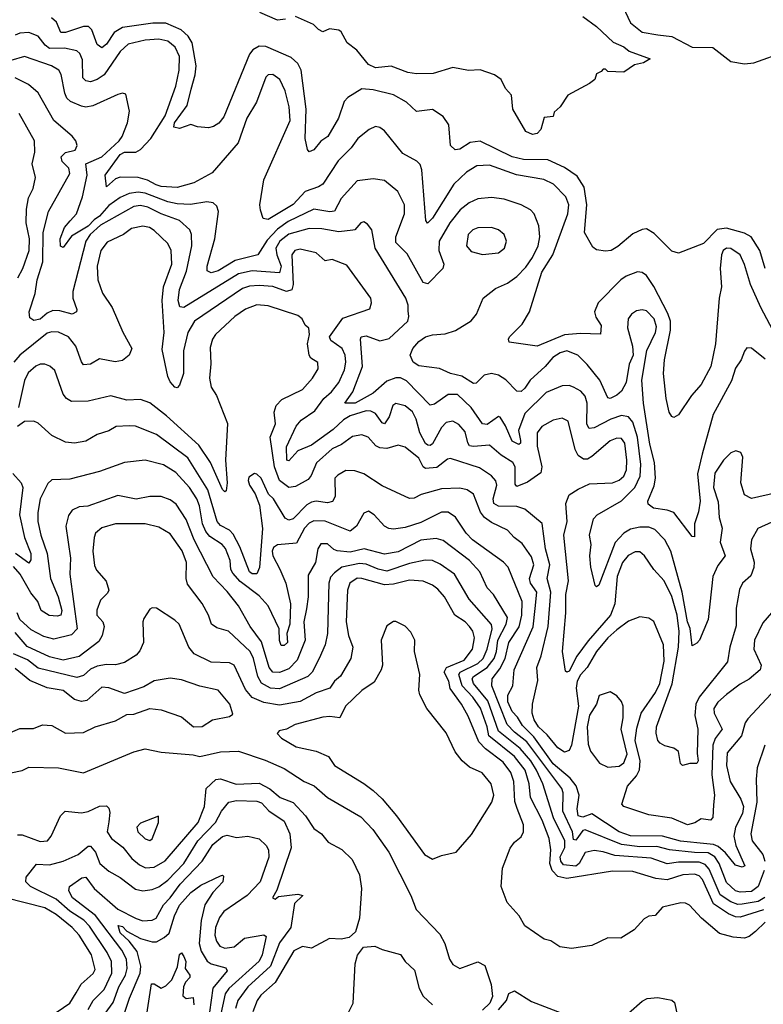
# Model space of a CAD drawing. Extents: x 1678431 to 1860718, y 384618 to 522882.
# Tile 154 of 256: x 1740444 to 1743707, y 457908 to 462227. Entities that reach past the tile are written whole.
import ezdxf

# ---------------------------------------------------------------- set-up
doc = ezdxf.new("R2010")
doc.units = 0

msp = doc.modelspace()

# ---------------------------------------------------------------- linework, layer by layer
at = {"layer": '0CON10XD'}
for points in [[(1743090.6, 462285), (1743125, 462212.9), (1743175, 462172.7), (1743245, 462159.7), (1743305, 462152.8), (1743395, 462106.8), (1743485, 462104.2), (1743563.9, 462043.9), (1743625, 462033.3), (1743665, 462037.3), (1743805, 462087.3)], [(1743715, 461136), (1743692.2, 461215), (1743654.2, 461274.2), (1743625, 461291), (1743545, 461311.7), (1743505, 461306.8), (1743445, 461245.7), (1743335, 461202.5), (1743305, 461210.8), (1743228.2, 461288.2), (1743195, 461309.2), (1743175, 461307.1), (1743135, 461287.8), (1743068.2, 461231.8), (1743040, 461215), (1743015, 461210.8), (1742975, 461216.7), (1742959.3, 461229.3), (1742922.7, 461292.7), (1742932.5, 461415), (1742921.5, 461491.5), (1742889.9, 461539.9), (1742835, 461578.9), (1742761.8, 461611.8), (1742655, 461613.6), (1742605.2, 461624.8), (1742465, 461693.7), (1742421.2, 461688.8), (1742375, 461659.5), (1742355, 461655.7), (1742334.7, 461674.7), (1742326.7, 461765), (1742302.4, 461802.4), (1742255, 461832.5), (1742185, 461824.5), (1742141.9, 461865), (1742085, 461896.6), (1741995, 461919.3), (1741945, 461923.8), (1741883.9, 461886.1), (1741867.5, 461867.5), (1741842.5, 461795), (1741795.7, 461715), (1741765, 461694.3), (1741735, 461656.2), (1741715, 461647.8), (1741707.3, 461657.3), (1741697, 461705), (1741701, 461835), (1741679, 462005), (1741664.4, 462034.4), (1741635, 462061.6), (1741525, 462108.8), (1741495, 462110), (1741467.5, 462095), (1741453.3, 462075), (1741339.5, 461800.5), (1741317.6, 461772.4), (1741295, 461758.6), (1741272.5, 461752.5), (1741225, 461756.7), (1741195, 461766.7), (1741145, 461748.8), (1741121.2, 461755), (1741124.1, 461775), (1741179.9, 461850.1), (1741197.3, 461922.7), (1741214.8, 461985), (1741218.8, 462025), (1741200.6, 462125), (1741183, 462155), (1741152.8, 462182.8), (1741085, 462211.8), (1741028.8, 462211.2), (1740895, 462192.2), (1740859.7, 462170.3), (1740825, 462120), (1740805, 462102.9), (1740785, 462118.1), (1740761.7, 462181.7), (1740746.5, 462196.5), (1740725, 462197.3), (1740645, 462171.2), (1740625, 462171.1), (1740605.5, 462215.5), (1740584.5, 462235)], [(1741610.3, 462229.7), (1741575, 462224.4), (1741498.8, 462258.8)], [(1742915, 462240.6), (1742975, 462196.9), (1743048.1, 462128.1), (1743095, 462107.1), (1743118.8, 462088.8), (1743210, 462055), (1743182.1, 462037.9), (1743141.7, 462028.3), (1743095, 461996.7), (1743025, 462000), (1743015, 462010), (1743005, 462010), (1742995, 462000), (1742975, 461990), (1742967.5, 461965), (1742945, 461947.5), (1742850, 461895), (1742815.8, 461844.2), (1742789.3, 461820.7), (1742785, 461802.5), (1742745, 461797.5), (1742730.8, 461745), (1742715, 461728), (1742695, 461722.5), (1742665, 461736.7), (1742607.5, 461835), (1742602, 461895), (1742576, 461925), (1742556.2, 461965), (1742527.5, 461985), (1742465, 462006.2), (1742414.3, 462004.3), (1742345, 462016.9), (1742258.6, 461991.4), (1742185, 461989.7), (1742148, 461995), (1742075, 462022.9), (1742005, 462016.1), (1741975, 462030.9), (1741923.4, 462093.4), (1741880.8, 462125), (1741855, 462173.3), (1741845, 462180.8), (1741803.8, 462186.2), (1741775, 462173.3), (1741755, 462183.3), (1741733.3, 462205), (1741655, 462240.8)], [(1743801.7, 460765), (1743696.3, 460965), (1743651.5, 461065), (1743625, 461152.5), (1743605.2, 461195.2), (1743565, 461223.4), (1743545, 461225.2), (1743531.6, 461215), (1743523.3, 461195), (1743517.5, 461135), (1743524.3, 461055), (1743513.8, 461005), (1743497.8, 460805), (1743476.8, 460705), (1743435, 460627.1), (1743391.3, 460578.7), (1743335, 460493.3), (1743315, 460481.2), (1743305, 460486.2), (1743294.4, 460505), (1743281.1, 460565), (1743269.1, 460675), (1743273.7, 460735), (1743300.3, 460865), (1743299.2, 460905), (1743288.3, 460938.3), (1743226.6, 461056.6), (1743194.7, 461104.7), (1743175, 461117.8), (1743155, 461120.5), (1743105, 461101.1), (1743081.9, 461085), (1742983.2, 460985), (1742966.1, 460945), (1742971.6, 460921.6), (1742995.4, 460885), (1742992.7, 460847.3), (1742905, 460850.9), (1742835, 460844.5), (1742715, 460794.6), (1742592.5, 460812.5), (1742588.8, 460825), (1742593.8, 460835), (1742648.5, 460891.5), (1742681.5, 460945), (1742735, 461120), (1742783.8, 461195), (1742850, 461375), (1742853.5, 461415), (1742840.1, 461450.1), (1742786.4, 461505), (1742743.9, 461526.1), (1742623.5, 461546.5), (1742505, 461588.1), (1742450.8, 461585), (1742405, 461558.2), (1742348.6, 461505), (1742255, 461355.5), (1742234.4, 461334.4), (1742225.8, 461345.8), (1742208.2, 461568.2), (1742201.4, 461591.4), (1742186.8, 461606.8), (1742125, 461640), (1742045, 461739.4), (1742025, 461754.4), (1742005, 461758.2), (1741978.1, 461745), (1741927.7, 461705), (1741898.9, 461665), (1741841.8, 461608.2), (1741774.2, 461505.8), (1741756.2, 461493.8), (1741696.7, 461473.3), (1741645, 461416.1), (1741535, 461350), (1741513.3, 461355), (1741500.6, 461390.6), (1741498.2, 461415), (1741515.4, 461525), (1741630.8, 461785), (1741626.2, 461845), (1741608.5, 461915), (1741585.6, 461965), (1741555, 461986.9), (1741535, 461984.3), (1741524.5, 461975), (1741482.9, 461865), (1741440.7, 461795), (1741403, 461687), (1741289.2, 461555), (1741208.6, 461511.4), (1741135, 461490.5), (1741065.2, 461494.8), (1741042.7, 461502.7), (1741005, 461522.5), (1740965, 461534.3), (1740885, 461536.4), (1740865, 461529.4), (1740825, 461493.1), (1740819.6, 461545), (1740885, 461636.1), (1740905, 461645.6), (1740954.6, 461645.4), (1740975, 461657.7), (1741019.5, 461705), (1741083, 461805), (1741129, 461935), (1741144, 462006), (1741145.2, 462065), (1741126.4, 462106.4), (1741095, 462132.9), (1741055, 462140.8), (1740995, 462137), (1740920.7, 462119.3), (1740885, 462087.5), (1740815.1, 461984.9), (1740785, 461963.8), (1740755, 461954.1), (1740735, 461958.8), (1740722.1, 461972.1), (1740720.5, 462050.5), (1740708.5, 462078.5), (1740695, 462090), (1740641.5, 462101.5), (1740575, 462100.8), (1740556.1, 462115), (1740526.2, 462155), (1740485, 462170.2), (1740445, 462168.3), (1740425, 462158.4)], [(1742660.1, 460609.9), (1742645, 460595.6), (1742625, 460597.3), (1742577.3, 460647.3), (1742545, 460666.8), (1742515, 460675.2), (1742482.4, 460667.6), (1742447.2, 460632.8), (1742435, 460630.4), (1742385, 460662.7), (1742334.3, 460674.3), (1742286.6, 460696.6), (1742195, 460708.6), (1742170.8, 460725), (1742158, 460755), (1742169.4, 460785), (1742195.6, 460815), (1742224.8, 460835.2), (1742255, 460844.7), (1742311.3, 460848.7), (1742356.8, 460863.2), (1742425, 460905.5), (1742448.1, 460935), (1742477.5, 461005), (1742532.7, 461047.3), (1742585, 461070.8), (1742625, 461099.7), (1742665, 461140.7), (1742695, 461182.9), (1742719.2, 461235), (1742726.4, 461275), (1742722.3, 461322.3), (1742701.5, 461375), (1742685, 461392.5), (1742645.3, 461415.3), (1742569.8, 461440.2), (1742515, 461447.5), (1742455, 461440.8), (1742417, 461423), (1742377.4, 461392.6), (1742331.2, 461335), (1742284.8, 461255), (1742284, 461215), (1742305.2, 461155), (1742300.9, 461135), (1742235, 461067.5), (1742214.3, 461074.3), (1742145, 461200), (1742095, 461250), (1742095.3, 461275), (1742132.3, 461375), (1742132.2, 461415), (1742103.8, 461473.8), (1742045, 461521.8), (1741995, 461529.4), (1741925, 461520.6), (1741855, 461442.3), (1741825, 461386.7), (1741805, 461384.3), (1741734.5, 461395.5), (1741622.2, 461342.2), (1741575, 461307.4), (1741529.9, 461260.1), (1741490, 461195), (1741389.7, 461170.3), (1741315.8, 461125), (1741285, 461116.4), (1741266.7, 461125), (1741267.6, 461145), (1741300, 461265), (1741317.3, 461385), (1741309.2, 461409.2), (1741292.9, 461422.9), (1741265, 461428.5), (1741193.3, 461416.7), (1741135, 461419.4), (1741095, 461427.6), (1740995, 461466.4), (1740965, 461470.1), (1740925, 461464.9), (1740885, 461446.8), (1740835, 461411.5), (1740795.1, 461365), (1740770.9, 461349.1), (1740745, 461321), (1740672.4, 461277.6), (1740635, 461227.1), (1740623.3, 461233.3), (1740622.4, 461265), (1740641.4, 461315), (1740666.6, 461345), (1740694.3, 461375.7), (1740720.6, 461449.4), (1740741.1, 461545), (1740734.1, 461595), (1740805, 461624.8), (1740880.8, 461695), (1740894.5, 461715), (1740917.8, 461775), (1740925.6, 461825), (1740910, 461900), (1740895, 461904.2), (1740875, 461898.1), (1740765, 461848.4), (1740735, 461843.5), (1740715, 461847.5), (1740667.7, 461867.7), (1740651.9, 461881.9), (1740641.9, 461905), (1740626.8, 461986.8), (1740615.7, 462005.7), (1740583.9, 462023.9), (1740465, 462065.9), (1740405, 462047.1)], [(1742968.8, 459745), (1742950, 459825), (1742946, 459875), (1742952.3, 459925), (1742944.1, 459965), (1742962.3, 460037.7), (1742977.8, 460055), (1743085, 460116.2), (1743143, 460175), (1743166.3, 460225), (1743169, 460275), (1743155.1, 460395), (1743135, 460460.8), (1743115, 460485.3), (1743085, 460490.8), (1743038.5, 460475), (1742965, 460437), (1742942.9, 460432.9), (1742932.3, 460452.3), (1742934.8, 460544.8), (1742926, 460576), (1742906.8, 460596.8), (1742874.2, 460615), (1742855, 460621.8), (1742825, 460621.3), (1742755, 460591.2), (1742660.7, 460499.3), (1742633, 460425), (1742641.1, 460381.1), (1742641.5, 460368.5), (1742635, 460363.2), (1742605, 460377.7), (1742576.1, 460445), (1742552.6, 460482.6), (1742545, 460485.8), (1742495, 460450.8), (1742475, 460454.6), (1742425.2, 460525), (1742365, 460583.1), (1742325, 460582.7), (1742265, 460540.7), (1742245, 460536.4), (1742141.9, 460641.9), (1742115, 460655.8), (1742095, 460656.1), (1742055, 460641.7), (1741995, 460588.5), (1741916.6, 460545), (1741870.8, 460545), (1741906.2, 460593.8), (1741949, 460705), (1741939.1, 460825), (1741943.1, 460835), (1741965, 460839.6), (1742025, 460818.6), (1742065, 460828.9), (1742147.3, 460905), (1742152.5, 460925), (1742149.6, 460949.6), (1742148.9, 460975), (1742138.9, 461005), (1742004.1, 461224.1), (1741990, 461305), (1741970.5, 461330.5), (1741955, 461339.6), (1741940.6, 461335), (1741915, 461305.7), (1741906.2, 461303.8), (1741845, 461296), (1741769.9, 461309.9), (1741715, 461310.6), (1741625, 461286.4), (1741585.2, 461255), (1741569, 461225), (1741573.2, 461195), (1741591.2, 461145), (1741585, 461115.9), (1741465, 461125.2), (1741405, 461112.4), (1741165, 460964.8), (1741147.6, 460967.6), (1741140.2, 460995), (1741146.2, 461043.8), (1741175.7, 461124.3), (1741199.6, 461235), (1741198.1, 461285), (1741190.4, 461305), (1741145.9, 461345.9), (1741065, 461375.5), (1741006.2, 461405), (1740975, 461411.9), (1740945, 461407.7), (1740799.6, 461325), (1740754.2, 461285), (1740734.5, 461255), (1740678, 461035), (1740677.9, 461005), (1740695.5, 460955), (1740694, 460945), (1740675, 460934.5), (1740620.1, 460950.1), (1740589.6, 460950.4), (1740565, 460938.8), (1740535, 460912.8), (1740506.9, 460906.9), (1740489.2, 460919.2), (1740485.8, 460945), (1740512.9, 461025), (1740520.8, 461085), (1740545.5, 461164.5), (1740547.3, 461292.7), (1740570.6, 461385), (1740665, 461552), (1740659.8, 461575), (1740631.5, 461605), (1740626.7, 461625), (1740645, 461644.8), (1740688.2, 461655), (1740697.1, 461675), (1740691.1, 461695), (1740675, 461715.6), (1740593.9, 461785), (1740525, 461906.2), (1740482.5, 461942.5), (1740425, 461971.8)], [(1740436, 461094), (1740458.3, 461135), (1740485.4, 461214.6), (1740486.9, 461265), (1740472.5, 461335), (1740474.8, 461395.2), (1740483.6, 461445), (1740504.3, 461485.7), (1740513.8, 461535), (1740499.6, 461595), (1740511.2, 461645), (1740509.2, 461695), (1740442, 461815)], [(1742895, 460167.1), (1742945, 460190.6), (1743045, 460194.7), (1743075, 460206.6), (1743094.7, 460225), (1743107.3, 460252.7), (1743108.9, 460295), (1743099.3, 460369.3), (1743085, 460389.3), (1743065, 460390.8), (1743035, 460380), (1742955, 460310), (1742935, 460298.6), (1742918.8, 460298.8), (1742895, 460315.6), (1742881.1, 460341.1), (1742850.5, 460465), (1742825, 460479.5), (1742785, 460470.4), (1742735, 460442.9), (1742714.8, 460415.2), (1742714.3, 460355.7), (1742735.2, 460265), (1742730.8, 460239.2), (1742672.1, 460197.9), (1742625, 460179.1), (1742618.8, 460188.8), (1742618.7, 460265), (1742607.8, 460285), (1742556.5, 460316.5), (1742505, 460360.9), (1742435, 460354), (1742418.1, 460358.1), (1742410, 460370), (1742399, 460419), (1742371.6, 460451.6), (1742345, 460465.3), (1742315, 460460.3), (1742295, 460438.2), (1742255, 460366.9), (1742245, 460358.8), (1742235, 460360), (1742225, 460368.2), (1742200.4, 460415), (1742183.6, 460475), (1742167.2, 460507.2), (1742135, 460532.4), (1742095, 460543.1), (1742081.5, 460535), (1742065, 460484.5), (1742045, 460453.8), (1742035, 460457.7), (1742005, 460498.7), (1741985, 460509.8), (1741965, 460510.8), (1741895, 460488.4), (1741865, 460471.5), (1741820.3, 460429.7), (1741725, 460360.5), (1741664.8, 460335.2), (1741625, 460291.2), (1741616, 460295), (1741615, 460352.9), (1741656.9, 460443.1), (1741679.6, 460470.4), (1741738.8, 460511.2), (1741778.6, 460565), (1741813.2, 460595), (1741845, 460636), (1741869.2, 460690.8), (1741875.9, 460725), (1741872.8, 460755), (1741859.8, 460785), (1741809.5, 460819.5), (1741803.5, 460835), (1741862.5, 460917.5), (1741981.4, 460958.6), (1741988.5, 460985), (1741985.5, 461005), (1741879.7, 461149.7), (1741815, 461175.4), (1741785, 461168.9), (1741745, 461204.6), (1741675, 461220.3), (1741651.5, 461215), (1741639.2, 461195), (1741644.8, 461065), (1741638, 461042), (1741615, 461034.1), (1741555, 461056.1), (1741495, 461061.5), (1741452.5, 461057.5), (1741422.6, 461047.4), (1741211.4, 460905), (1741182.2, 460855), (1741163.6, 460773.6), (1741162.5, 460675), (1741145, 460623.3), (1741135, 460611.2), (1741125, 460614.2), (1741105, 460637.5), (1741095, 460662), (1741069.4, 460779.4), (1741078.9, 460855), (1741070, 460995), (1741075.5, 461055), (1741112, 461155), (1741109.5, 461215), (1741095, 461244.5), (1741035, 461301.5), (1741014.2, 461315), (1740985, 461320.9), (1740935, 461310.9), (1740900, 461285), (1740828.7, 461251.3), (1740800, 461215), (1740784.8, 461145.2), (1740787.8, 461085), (1740807.1, 461027.1), (1740850.9, 460965), (1740896.4, 460856.4), (1740936.1, 460783.9), (1740924.4, 460755), (1740895, 460731.5), (1740863.4, 460726.6), (1740795, 460739.2), (1740755, 460716.1), (1740725, 460713.1), (1740715, 460726), (1740690.5, 460795), (1740658.7, 460835), (1740615, 460856.1), (1740585, 460858.1), (1740565, 460852.4), (1740444.9, 460755.1), (1740418.3, 460725)], [(1742475, 461196.2), (1742545, 461204.6), (1742571.5, 461225), (1742580.5, 461255), (1742570, 461285), (1742545.2, 461305.2), (1742515, 461315.9), (1742455, 461314), (1742432.2, 461305), (1742411.8, 461285), (1742404.5, 461235), (1742425, 461210), (1742475, 461196.2)], [(1743743.1, 459625), (1743705, 459580.6), (1743669.1, 459505), (1743665.8, 459465), (1743698.2, 459395), (1743693.8, 459375), (1743645.5, 459334.5), (1743605, 459312.3), (1743545, 459267.2), (1743506.9, 459233.1), (1743489.6, 459205), (1743491.8, 459185), (1743526.6, 459115), (1743495.8, 459074.2), (1743484.9, 459045), (1743481.7, 458915), (1743493.2, 458825), (1743487.9, 458782.1), (1743485, 458727.5), (1743476, 458715), (1743435, 458720.8), (1743406.6, 458703.4), (1743375, 458695.5), (1743305, 458724), (1743205, 458739.5), (1743095.4, 458775.4), (1743086.7, 458785), (1743110.5, 458865), (1743150.1, 458909.9), (1743163.4, 458936.6), (1743166.3, 458975), (1743145.1, 459065), (1743151.6, 459118.4), (1743170.6, 459185), (1743233.5, 459275), (1743252.7, 459315), (1743272.4, 459412.4), (1743268.9, 459485), (1743226.4, 459586.4), (1743205, 459602), (1743165, 459608), (1743115, 459588.9), (1743065, 459550), (1743025, 459515.2), (1742974.5, 459455), (1742934.5, 459385), (1742905, 459352.5), (1742890.4, 459325), (1742886.4, 459295), (1742896.1, 459215), (1742865.5, 459044.5), (1742855, 459020.5), (1742835, 459013.8), (1742805, 459032.5), (1742759.3, 459089.3), (1742721.2, 459125), (1742701.7, 459155), (1742693.4, 459185), (1742693.9, 459225), (1742717.7, 459327.7), (1742713.5, 459385), (1742733, 459437), (1742763.6, 459565), (1742774.2, 459715), (1742759.3, 459775), (1742770.6, 459835), (1742751.7, 459905), (1742737.1, 460017.1), (1742660.3, 460080.3), (1742625, 460091.1), (1742545, 460093.4), (1742525, 460103.9), (1742522.4, 460125), (1742537.2, 460185), (1742533.9, 460203.9), (1742515, 460226), (1742461.4, 460261.4), (1742335, 460302.5), (1742321.6, 460298.4), (1742275, 460262.7), (1742225, 460258.1), (1742215.2, 460265.2), (1742195, 460304.1), (1742135, 460351.2), (1742105, 460360), (1742055, 460346.3), (1742025, 460348.6), (1742007.6, 460357.6), (1741972.9, 460395), (1741945, 460406.2), (1741905, 460397.8), (1741856.2, 460363.8), (1741815, 460344.1), (1741747.1, 460282.9), (1741723.3, 460226.7), (1741709.6, 460210.4), (1741655, 460178.4), (1741625, 460175.3), (1741585, 460206.1), (1741561.9, 460265), (1741543.9, 460395), (1741566.7, 460453.3), (1741560.5, 460505), (1741569.4, 460535), (1741595, 460560.3), (1741685.2, 460604.8), (1741728.5, 460655), (1741753.3, 460695), (1741752.9, 460722.9), (1741722.5, 460742.5), (1741713.8, 460755), (1741707.9, 460805), (1741715.3, 460845.3), (1741713.3, 460873.3), (1741696.8, 460886.8), (1741684.4, 460915), (1741665, 460928.8), (1741535, 460971.9), (1741485, 460976.7), (1741435, 460957.3), (1741388.5, 460925), (1741303.7, 460846.3), (1741290.9, 460825), (1741280.9, 460789.1), (1741283.3, 460716.7), (1741276.9, 460655), (1741284.7, 460615), (1741307.7, 460577.7), (1741355.5, 460455), (1741347.2, 460295), (1741354.7, 460194.7), (1741349.7, 460160.3), (1741345, 460156), (1741335, 460165.7), (1741281.4, 460285), (1741230.1, 460360.1), (1741089.3, 460489.3), (1741015, 460545.9), (1740975, 460560.7), (1740915, 460557.1), (1740845, 460576.2), (1740745, 460552.7), (1740672, 460552), (1740649.5, 460565), (1740634.8, 460584.8), (1740598.3, 460688.3), (1740577.3, 460707.3), (1740555, 460715.4), (1740535, 460715.3), (1740515, 460706.8), (1740482.2, 460677.8), (1740466.2, 460643.8), (1740439.4, 460525)], [(1743715, 460738), (1743655, 460786), (1743635, 460786.7), (1743625, 460772.5), (1743610, 460735), (1743585, 460698), (1743566.8, 460643.2), (1743486.9, 460495), (1743438.9, 460321.1), (1743418, 460235), (1743429.7, 460115), (1743422.4, 460067.6), (1743405.2, 460014.8), (1743405, 459958.8), (1743395, 459959.2), (1743315, 460064.5), (1743285, 460075.4), (1743225, 460083.8), (1743202.3, 460102.3), (1743200.5, 460115), (1743228, 460182), (1743233.9, 460215), (1743229.6, 460285), (1743208.9, 460365), (1743182, 460545), (1743174.2, 460645.8), (1743195.3, 460775), (1743234, 460855), (1743239.1, 460879.1), (1743228.1, 460915), (1743195, 460949.1), (1743175, 460954.7), (1743150.3, 460949.7), (1743128.1, 460935), (1743114.5, 460915), (1743110.7, 460875), (1743133.8, 460795), (1743136.4, 460755), (1743118.9, 460715), (1743105.2, 460634.8), (1743085, 460597.1), (1743065, 460579.7), (1743035, 460565.4), (1743025, 460568.1), (1742990.5, 460645), (1742934.8, 460714.8), (1742893.3, 460755), (1742845, 460773.6), (1742815.6, 460765), (1742783.9, 460745), (1742750.3, 460705), (1742684.5, 460645.5), (1742660.1, 460609.9)], [(1743740.9, 459269.1), (1743639.5, 459160.5), (1743627.8, 459142.2), (1743610.7, 459085), (1743548.7, 459011.3), (1743545.8, 458955), (1743561.9, 458885), (1743608.1, 458808.1), (1743619.8, 458775), (1743616.1, 458745), (1743585.7, 458684.3), (1743577.8, 458645), (1743585.9, 458605), (1743625.5, 458514.5), (1743615, 458510), (1743585, 458518.6), (1743541.6, 458571.6), (1743509.6, 458599.6), (1743488.9, 458608.9), (1743459, 458611), (1743343.4, 458623.4), (1743265, 458645.4), (1743125, 458647.3), (1743074.7, 458665), (1742955, 458742.6), (1742915, 458729.3), (1742895.1, 458735.1), (1742889.9, 458765), (1742899.4, 458825), (1742886.7, 458866.7), (1742859.9, 458899.9), (1742785, 458962.5), (1742700.8, 459080.8), (1742650.5, 459130.5), (1742627.9, 459167.9), (1742605, 459191.6), (1742586.4, 459235), (1742586.2, 459263.8), (1742608.3, 459305), (1742613.8, 459375), (1742696.9, 459563.1), (1742706.4, 459643.6), (1742713.5, 459715), (1742686, 459755), (1742681.1, 459775), (1742700, 459835), (1742690.7, 459870.7), (1742649.3, 459929.3), (1742613.8, 459955), (1742585, 459988.2), (1742515, 460020.6), (1742483.7, 460043.7), (1742466.5, 460066.5), (1742436.2, 460145), (1742407.5, 460165), (1742375, 460171.6), (1742295, 460168.4), (1742206.2, 460143.8), (1742175, 460127.5), (1742155, 460126.5), (1742035, 460181.3), (1741954.4, 460235), (1741915, 460247.4), (1741875, 460248.6), (1741840.5, 460229.5), (1741827.8, 460215), (1741828, 460135), (1741817.1, 460112.9), (1741795, 460107.1), (1741745, 460114.8), (1741725, 460110.7), (1741705, 460098.1), (1741645, 460037.5), (1741625, 460030.8), (1741609.7, 460039.7), (1741557.9, 460125), (1741535.4, 460145.4), (1741504.5, 460215), (1741485, 460233.5), (1741475, 460235.6), (1741450, 460220), (1741446.9, 460205), (1741453.3, 460185), (1741477.1, 460147.1), (1741496.7, 460096.7), (1741510, 459995), (1741496.3, 459823.7), (1741485, 459796.2), (1741465, 459795.5), (1741453.1, 459805), (1741410, 459915), (1741380.4, 459970.4), (1741365, 459988.2), (1741325, 460008.3), (1741310.2, 460025), (1741269.9, 460165), (1741182, 460305), (1741045, 460407.5), (1740953.1, 460443.1), (1740925, 460445.9), (1740868.4, 460441.6), (1740835, 460422.7), (1740785, 460407.1), (1740735, 460377.9), (1740685, 460369.2), (1740645, 460372.9), (1740585, 460403.2), (1740525, 460456.5), (1740506, 460466), (1740465, 460463.8), (1740435, 460442.8)], [(1743765, 460151.1), (1743655.9, 460125.9), (1743625, 460142.9), (1743609, 460195), (1743617.4, 460307.4), (1743608.3, 460328.3), (1743585.8, 460335.8), (1743565, 460326.9), (1743531.9, 460295), (1743495, 460238), (1743489.2, 460175), (1743508.5, 460111.5), (1743513.7, 460043.7), (1743526.4, 459996.4), (1743518.3, 459935), (1743540, 459875), (1743507, 459833), (1743485.7, 459785), (1743464.5, 459595.5), (1743426.5, 459505), (1743415, 459491.5), (1743395, 459480), (1743386.3, 459556.3), (1743374.9, 459585), (1743351.5, 459715), (1743301, 459895), (1743274.7, 459945), (1743230.7, 459990.7), (1743205, 460000.5), (1743165, 460000.7), (1743125, 459992.4), (1743095.5, 459974.5), (1743057.1, 459932.9), (1742985, 459746.2), (1742975, 459738.8), (1742968.8, 459745)], [(1743711.4, 458495), (1743683.8, 458425), (1743655, 458403.1), (1743605, 458399.6), (1743585, 458406), (1743545, 458441.4), (1743514, 458525), (1743493.8, 458555), (1743465, 458572.4), (1743405, 458573.8), (1743295, 458584.6), (1743239.5, 458599.5), (1743165, 458598.8), (1743085, 458608.1), (1742925, 458672.9), (1742915, 458670.8), (1742885, 458627.5), (1742875, 458630.5), (1742870.1, 458665), (1742828, 458755), (1742829.1, 458835), (1742823.3, 458855), (1742669, 459059), (1742615, 459101.1), (1742582.7, 459135), (1742515.6, 459305), (1742517.8, 459335), (1742550.9, 459379.1), (1742574.6, 459425), (1742590.8, 459495), (1742636.2, 459563.8), (1742647.5, 459615), (1742648.7, 459675), (1742587.5, 459825), (1742567.2, 459847.2), (1742431.3, 459945), (1742403.1, 459975), (1742356.8, 460045), (1742325, 460065.9), (1742295, 460065.9), (1742205, 460021.3), (1742135, 459999.8), (1742085, 459992.1), (1742064.2, 459994.2), (1742045, 460004.5), (1742000, 460055), (1741975, 460070.6), (1741955, 460061.4), (1741921.5, 460005), (1741895, 459982.9), (1741785, 460027), (1741735, 460028), (1741715, 460018.3), (1741693.6, 459996.4), (1741658.8, 459931.2), (1741575, 459922.7), (1741558.1, 459911.9), (1741552.6, 459895), (1741555.8, 459875), (1741585.9, 459815.9), (1741612.6, 459755), (1741632.1, 459665), (1741629.1, 459575), (1741617, 459535), (1741619.8, 459495), (1741605, 459481.9), (1741592.3, 459482.3), (1741584, 459504), (1741582.2, 459555), (1741535.2, 459655), (1741495, 459700), (1741411.7, 459761.7), (1741378.9, 459798.9), (1741370.6, 459815), (1741367.5, 459855), (1741347.7, 459907.7), (1741332.2, 459925), (1741279.4, 459959.4), (1741261.1, 459981.1), (1741246.9, 460015), (1741233.5, 460095), (1741222.1, 460125), (1741189.5, 460175), (1741130.1, 460240.1), (1741075, 460274.6), (1740994.6, 460294.6), (1740905, 460283.8), (1740795, 460244.6), (1740665, 460210.9), (1740585, 460208.1), (1740568.4, 460191.6), (1740534.8, 460125), (1740524.1, 460065), (1740524.7, 460025), (1740536.9, 459965), (1740564.8, 459885), (1740579.4, 459775), (1740613.3, 459695), (1740629.9, 459635), (1740625.2, 459615), (1740609.1, 459610.9), (1740573.1, 459613.1), (1740538.9, 459635), (1740524.7, 459675), (1740493, 459713), (1740446.8, 459795), (1740418, 459828)], [(1740415, 460236.1), (1740450.3, 460195), (1740457.9, 460175), (1740443.6, 460055), (1740465.1, 459955.1), (1740493.9, 459885), (1740492.7, 459857.3), (1740485, 459842.9), (1740425.7, 459885)], [(1743745, 460022.5), (1743682.5, 459995), (1743654.5, 459945), (1743650.4, 459905), (1743666.6, 459846.6), (1743666.1, 459823.9), (1743652.6, 459787.4), (1743615.6, 459755), (1743602.6, 459727.4), (1743588.1, 459645), (1743587.6, 459602.4), (1743588.1, 459568.1), (1743560, 459475), (1743550.2, 459409.8), (1743425.2, 459255), (1743410.5, 459225), (1743406.5, 459175), (1743420, 459115), (1743417.3, 459007.3), (1743421.8, 458975), (1743415, 458963.6), (1743385, 458963.6), (1743352.5, 458955), (1743344.3, 458964.3), (1743335, 459016.7), (1743315, 459032), (1743275, 459041.4), (1743255, 459052.9), (1743244.5, 459065), (1743236.9, 459096.9), (1743238.9, 459125), (1743307, 459313), (1743335.1, 459475), (1743337.2, 459542.8), (1743328.5, 459615), (1743305, 459696.2), (1743272.4, 459765), (1743226.1, 459815), (1743185.6, 459875), (1743165, 459892.9), (1743145, 459893.1), (1743113.5, 459876.5), (1743089.5, 459845), (1743065.6, 459785), (1743056, 459665), (1743036.6, 459615), (1742938.4, 459501.6), (1742889.4, 459435), (1742855, 459369.7), (1742845, 459364.6), (1742839.2, 459369.2), (1742825.6, 459455), (1742840.7, 459625), (1742841, 459705), (1742852.7, 459765), (1742831.6, 459965), (1742846.5, 460025), (1742841.2, 460105), (1742855, 460141.9), (1742895, 460167.1)], [(1743713.6, 458376.4), (1743685, 458359.1), (1743615, 458346.3), (1743595, 458346.1), (1743565, 458357.6), (1743518.2, 458388.2), (1743469.9, 458499.9), (1743451.4, 458521.4), (1743425, 458531.1), (1743335, 458531.8), (1743285, 458524.5), (1743215, 458548.1), (1743055, 458561.1), (1743005, 458577.2), (1742965, 458582.5), (1742925, 458573.8), (1742899.1, 458525), (1742885, 458513.7), (1742830.2, 458520.2), (1742818.7, 458535), (1742815.6, 458555), (1742836.3, 458595), (1742835.6, 458625), (1742786.2, 458725), (1742739.7, 458875), (1742711.6, 458935), (1742687, 458975), (1742640.2, 459030.2), (1742545.6, 459105.6), (1742498.9, 459238.9), (1742435.2, 459315), (1742430.3, 459335), (1742435.2, 459345), (1742495, 459385.7), (1742526.5, 459425), (1742536.8, 459455), (1742541.6, 459505), (1742578.8, 459575), (1742584.4, 459605), (1742522.7, 459705), (1742495.3, 459735), (1742462.6, 459805), (1742418.2, 459855), (1742302.2, 459942.2), (1742271.3, 459951.3), (1742205, 459943.9), (1742105, 459893.1), (1742045, 459881.7), (1741955.2, 459905.2), (1741895, 459891), (1741837, 459897), (1741822.5, 459902.5), (1741795, 459927.6), (1741765, 459926.9), (1741752, 459905), (1741742, 459845), (1741710, 459790), (1741709.8, 459695), (1741703.2, 459643.2), (1741690.6, 459585), (1741696.8, 459505), (1741662.6, 459417.4), (1741625, 459379.6), (1741585, 459363.4), (1741555, 459364.8), (1741539.1, 459385), (1741505, 459497.3), (1741455.8, 459565), (1741405, 459655.5), (1741355, 459719.2), (1741293, 459783), (1741209.3, 459945), (1741175.6, 460035), (1741131.3, 460101.3), (1741105, 460120), (1741065, 460134.6), (1741015, 460135.9), (1740955, 460123.4), (1740875, 460139.4), (1740743.3, 460093.3), (1740705, 460089.4), (1740675, 460074.6), (1740658, 460052), (1740646.5, 460005), (1740667.3, 459865), (1740663.8, 459795), (1740696.8, 459555), (1740671.8, 459528.2), (1740595, 459510), (1740550.7, 459520.7), (1740495, 459549.7), (1740444.8, 459595), (1740433, 459625)], [(1743708.6, 458321.4), (1743605, 458290.3), (1743585, 458291.7), (1743555, 458305.2), (1743488.6, 458348.6), (1743439.7, 458455), (1743425, 458470.7), (1743405, 458479.3), (1743354.3, 458475.7), (1743285, 458453.3), (1743235, 458460), (1743135, 458490), (1743045, 458491.7), (1742845, 458459.6), (1742805, 458467.9), (1742780.3, 458495), (1742770.5, 458525), (1742774.7, 458585), (1742767.9, 458635), (1742736.9, 458715), (1742685.2, 458815), (1742680.2, 458875), (1742662.7, 458935), (1742615.2, 458995.2), (1742502.1, 459085), (1742495, 459125.4), (1742466.2, 459206.2), (1742433, 459255), (1742385.1, 459305), (1742370.6, 459355), (1742377.1, 459365), (1742455, 459403), (1742477.5, 459425), (1742496.2, 459465), (1742517.1, 459555), (1742514.3, 459574.3), (1742416.1, 459685), (1742351.6, 459795), (1742288.9, 459838.9), (1742255, 459853.9), (1742224, 459856), (1742155, 459840.7), (1742055, 459808.3), (1742016.9, 459816.9), (1741965, 459838.7), (1741935, 459841.9), (1741858.5, 459825), (1741825, 459800.3), (1741808.4, 459781.6), (1741800.2, 459755), (1741794.4, 459535), (1741784.2, 459485), (1741757.8, 459425), (1741727.3, 459365), (1741709.2, 459345), (1741585, 459291.2), (1741544.6, 459294.6), (1741505, 459316.4), (1741488.7, 459345), (1741470.5, 459425), (1741455.6, 459455.6), (1741360, 459545), (1741309.2, 459559.2), (1741286.5, 459575), (1741272.8, 459615), (1741245.5, 459665.5), (1741180.4, 459750.4), (1741175.3, 459775), (1741177, 459845), (1741156.8, 459896.8), (1741105, 459971.1), (1741055, 460000.4), (1740995.3, 460015.3), (1740865, 460016), (1740805, 459997.9), (1740777.8, 459975), (1740771.2, 459955), (1740765.4, 459895), (1740772.9, 459832.9), (1740781.7, 459811.7), (1740823.4, 459763.4), (1740835.6, 459725), (1740829.4, 459710.6), (1740799.1, 459680.9), (1740782.8, 459637.2), (1740783.6, 459615), (1740808.8, 459585), (1740814.6, 459565), (1740805.9, 459525), (1740791.1, 459498.9), (1740705, 459433), (1740635, 459417.2), (1740575, 459432.2), (1740477.1, 459477.1), (1740425, 459539.3)], [(1743715, 458267.3), (1743672.6, 458227.4), (1743645, 458205.2), (1743625, 458197.9), (1743575, 458202), (1743515, 458218), (1743435.6, 458285), (1743382.8, 458342.8), (1743365, 458351.9), (1743345, 458352.2), (1743265, 458334.3), (1743232.3, 458297.7), (1743205, 458293.8), (1743185, 458283.3), (1743140, 458235), (1743082.3, 458197.7), (1743025, 458200), (1742955, 458166), (1742865, 458152), (1742815, 458160), (1742775, 458186.2), (1742745, 458193.8), (1742661.4, 458251.4), (1742635.4, 458295.4), (1742583.5, 458355), (1742556.9, 458425), (1742562.2, 458505), (1742596.8, 458593.2), (1742615, 458618.6), (1742645, 458642), (1742654.4, 458665), (1742655.4, 458695), (1742626.6, 458766.6), (1742617.3, 458797.3), (1742612.4, 458885), (1742598.7, 458925), (1742565, 458969.8), (1742488.4, 459028.4), (1742458.8, 459058.8), (1742411.8, 459171.8), (1742382.4, 459225), (1742333, 459293), (1742326.6, 459325), (1742307.3, 459365), (1742317.1, 459385), (1742395, 459417), (1742431.1, 459465), (1742440.3, 459515), (1742432.4, 459545), (1742418.2, 459565), (1742399.2, 459585), (1742353.9, 459615), (1742308.4, 459695), (1742278.7, 459728.7), (1742255, 459746.4), (1742214.4, 459764.4), (1742155, 459768.7), (1742085, 459750.3), (1742045, 459747.5), (1741945, 459776), (1741925, 459776.4), (1741893.3, 459755), (1741882.3, 459725), (1741876.3, 459585), (1741887.4, 459525), (1741906, 459474), (1741897.7, 459425), (1741852.2, 459347.8), (1741825.2, 459324.8), (1741805, 459294.6), (1741745, 459274.2), (1741675, 459235.8), (1741585, 459219.5), (1741515, 459232.3), (1741465, 459253.1), (1741435, 459288.8), (1741385.7, 459395.7), (1741365, 459405.3), (1741285, 459408.6), (1741209.5, 459445), (1741186.8, 459475), (1741143.5, 459575), (1741125, 459593.3), (1741045, 459645.8), (1741025, 459647.1), (1741015, 459640.8), (1740989.8, 459600.2), (1740984.5, 459585), (1740987.8, 459495), (1740971.4, 459458.6), (1740955, 459439.3), (1740905, 459406.7), (1740865, 459396.5), (1740825, 459398.4), (1740785, 459391.7), (1740755, 459378.1), (1740725, 459350.6), (1740695, 459340.8), (1740525, 459381.8), (1740479.3, 459419.3), (1740418, 459445)], [(1742255, 458544), (1742295, 458560), (1742360, 458575), (1742427.3, 458652.7), (1742516.2, 458795), (1742524.6, 458825.4), (1742512.5, 458875), (1742473.8, 458923.8), (1742417.6, 458947.6), (1742386.2, 458975), (1742354.6, 459015), (1742315, 459098.1), (1742231.5, 459205), (1742200, 459265), (1742195.5, 459285), (1742200.6, 459355), (1742177.1, 459455), (1742178, 459505), (1742160.3, 459540.3), (1742135, 459566), (1742095, 459586.7), (1742085, 459586.7), (1742055, 459567.5), (1742030.8, 459505), (1742035.7, 459395), (1742030, 459375), (1741999.8, 459320.2), (1741945, 459284.4), (1741874.3, 459215.7), (1741849.2, 459165), (1741805, 459170.3), (1741775, 459166.7), (1741653.8, 459135), (1741615, 459114.3), (1741583.2, 459106.8), (1741574, 459095), (1741592.5, 459075), (1741657.7, 459037.7), (1741745, 459018.5), (1741798.8, 458995), (1741825, 458955.6), (1741955, 458876.2), (1741995.8, 458845), (1742035, 458808.5), (1742097.3, 458735), (1742220.8, 458565), (1742255, 458544)], [(1740325, 459066.2), (1740445, 459117.8), (1740505, 459117.8), (1740545, 459133.6), (1740585, 459130.4), (1740645, 459096.5), (1740725, 459099.6), (1740776.2, 459125), (1740865, 459151.8), (1740915, 459179.2), (1740945, 459180.9), (1741015, 459205.5), (1741065, 459198.9), (1741155, 459168.5), (1741206.7, 459125), (1741245, 459126.5), (1741290, 459155), (1741365, 459170), (1741380, 459180), (1741366.9, 459225), (1741315, 459286.2), (1741235, 459303.1), (1741155, 459331.4), (1741105, 459338.8), (1741035, 459326.1), (1740989.5, 459300.5), (1740905, 459270.7), (1740835, 459296.5), (1740805, 459298.7), (1740739.3, 459240.7), (1740715, 459235.3), (1740684.5, 459244.5), (1740635, 459284.1), (1740565, 459296.2), (1740488.6, 459328.6), (1740425, 459380.6)], [(1743025, 458948.1), (1743075, 458952.7), (1743095, 458967.5), (1743109.1, 459005), (1743083.4, 459115), (1743092.1, 459165), (1743092.2, 459215), (1743085.5, 459235.5), (1743065, 459261.2), (1743035, 459278), (1742987.3, 459262.7), (1742974.5, 459225), (1742945, 459175.5), (1742934.9, 459125.1), (1742939.3, 459049.3), (1742948.6, 459018.6), (1742987.7, 458965), (1743025, 458948.1)], [(1743713.4, 459045), (1743680.3, 458945), (1743675.3, 458894.7), (1743678.5, 458795), (1743653, 458655), (1743657.6, 458625), (1743704.5, 458564.5), (1743714.4, 458535)], [(1740405, 458923.1), (1740455, 458933.5), (1740485, 458948.6), (1740615, 458944.7), (1740725, 458923.4), (1740945, 459015.3), (1740995, 459028.5), (1741065, 459013.6), (1741205, 459002.3), (1741235, 458994.7), (1741325.3, 459015.3), (1741405, 459017.6), (1741520.9, 458979.1), (1741605, 458942.3), (1741693.1, 458885), (1741736, 458866), (1741794.4, 458815), (1741940.7, 458730.7), (1741993.6, 458675), (1742064.6, 458575), (1742160.4, 458385), (1742183.7, 458323.7), (1742287.1, 458215), (1742309.4, 458175), (1742330, 458105), (1742345, 458082), (1742375, 458064.2), (1742455, 458093.3), (1742485, 458077.5), (1742512.9, 457995), (1742518.3, 457941.7), (1742507.1, 457912.9), (1742475, 457882.5)], [(1740435, 458651.1), (1740455, 458650.4), (1740535, 458622.5), (1740567.1, 458625), (1740582.9, 458645), (1740623.3, 458735), (1740644.4, 458755.6), (1740715, 458747.3), (1740745, 458753.9), (1740795, 458776.5), (1740825, 458778), (1740835, 458767.5), (1740839.5, 458749.5), (1740835, 458708.8), (1740828, 458665), (1740847.7, 458635), (1740896.5, 458596.5), (1740936.6, 458546.6), (1740969.4, 458519.4), (1740996.5, 458506.5), (1741035, 458509), (1741083, 458537), (1741228.1, 458705), (1741255.7, 458775), (1741262.7, 458855), (1741305, 458894.5), (1741325, 458897.1), (1741393.9, 458873.9), (1741495, 458878.3), (1741542.4, 458852.4), (1741587.3, 458815), (1741645, 458793.5), (1741698.7, 458735), (1741735, 458679.4), (1741768.6, 458655), (1741798.3, 458618.3), (1741857.3, 458587.3), (1741902.6, 458542.6), (1741935.4, 458475), (1741944.3, 458415.7), (1741935.8, 458285), (1741917.5, 458225), (1741889.3, 458200.7), (1741855, 458193.8), (1741803.6, 458196.4), (1741725.3, 458154.7), (1741685, 458161.3), (1741647.4, 458142.6), (1741565, 458004.1), (1741502.5, 457947.5), (1741486.6, 457925), (1741468, 457875)], [(1740744.4, 457884.4), (1740766.2, 457925), (1740815, 457972.8), (1740849.2, 458045), (1740846.7, 458095), (1740828.8, 458135), (1740750.5, 458250.5), (1740726.3, 458276.3), (1740665, 458316.7), (1740605, 458369.5), (1740491.2, 458425), (1740471.3, 458445), (1740473.2, 458465), (1740517.5, 458522.5), (1740575, 458520), (1740635.6, 458535), (1740701.5, 458565), (1740745, 458600.9), (1740755, 458601.2), (1740777.3, 458575), (1740796.7, 458525), (1740835, 458492.3), (1740885, 458464.5), (1740953, 458413), (1740985, 458405.3), (1741025, 458411.2), (1741055, 458423.3), (1741095, 458451.7), (1741165, 458524.8), (1741226.2, 458625), (1741303.7, 458705), (1741329.8, 458755), (1741362.7, 458795), (1741395, 458801.3), (1741485, 458798.9), (1741505, 458791.7), (1741537, 458757), (1741605, 458710.4), (1741630.2, 458655), (1741636.1, 458593.9), (1741572.1, 458407.9), (1741554.2, 458375), (1741565, 458368.8), (1741580.7, 458380.7), (1741665, 458390.8), (1741686.7, 458385), (1741650.7, 458349.3), (1741634.8, 458245), (1741585, 458177.2), (1741545, 458075.2), (1741445.1, 457984.9), (1741402, 457925), (1741391.2, 457888.8)], [(1741015, 458626), (1741025, 458634), (1741053.1, 458705), (1741053, 458733), (1740975, 458702.5), (1740958.5, 458685), (1740962.5, 458665), (1740995, 458632.9), (1741015, 458626)], [(1740795.6, 457835), (1740853.9, 457916.1), (1740879.2, 457985), (1740908.9, 458035), (1740916.7, 458065), (1740912.8, 458105), (1740893.2, 458145), (1740776.7, 458296.7), (1740676.3, 458375), (1740660.3, 458405), (1740662.9, 458425), (1740716.9, 458463.1), (1740735, 458465.7), (1740771.1, 458415), (1740875, 458325.7), (1740955, 458283.5), (1740985, 458274.2), (1741025, 458276.7), (1741043.9, 458286.1), (1741076, 458344), (1741104.8, 458375), (1741148.8, 458435), (1741245.1, 458534.9), (1741292, 458608), (1741335, 458643.2), (1741355, 458649.7), (1741395, 458639.6), (1741446, 458646), (1741495, 458633.6), (1741526.5, 458605), (1741535.4, 458585), (1741536.9, 458553.1), (1741499.8, 458445), (1741442.6, 458385), (1741339.5, 458315), (1741321, 458289), (1741304.1, 458245), (1741301.3, 458211.3), (1741307.3, 458185), (1741323.2, 458163.2), (1741345, 458153.7), (1741385, 458159.5), (1741431.5, 458198.5), (1741515, 458212.1), (1741525.3, 458205), (1741509, 458125), (1741495, 458096.4), (1741362.4, 457977.6), (1741346, 457954), (1741322.4, 457845)], [(1740898.2, 457851.8), (1740925.6, 457935), (1740972.6, 458045), (1740975.6, 458075), (1740959.7, 458139.7), (1740924.7, 458184.7), (1740885, 458221), (1740876.4, 458253.6), (1740895, 458248.5), (1740915, 458228.7), (1740975, 458196.6), (1741025, 458181.2), (1741045, 458182.3), (1741079, 458201), (1741099.7, 458220.3), (1741123.5, 458296.5), (1741145, 458342.9), (1741195, 458398.4), (1741239.9, 458430.1), (1741325, 458471.5), (1741335, 458474), (1741339.1, 458469.1), (1741335.4, 458445), (1741291.9, 458398.1), (1741256.1, 458343.9), (1741241.1, 458275), (1741231.7, 458175), (1741240.1, 458140.1), (1741266.3, 458096.3), (1741285, 458084.7), (1741348.2, 458068.2), (1741354.5, 458055), (1741291.8, 457978.2), (1741277.3, 457872.7)], [(1740577.1, 457852.9), (1740665, 457912.9), (1740692.1, 457957.9), (1740713.9, 457996.1), (1740767.5, 458042.5), (1740775, 458060), (1740759.1, 458125), (1740705, 458210.8), (1740674.2, 458245), (1740605, 458301.3), (1740555, 458331.6), (1740295, 458397.3)], [(1740998.8, 457845), (1741022.9, 457997.1), (1741035, 457997.3), (1741065, 457977.9), (1741085, 457988.5), (1741112.2, 458015), (1741137.2, 458072.8), (1741145, 458125.6), (1741155, 458132.9), (1741165, 458117.8), (1741173.6, 458095), (1741169.8, 458065), (1741190.5, 458035), (1741191.1, 458025), (1741171.7, 458005), (1741162.7, 457985), (1741160.9, 457945), (1741175, 457933.4), (1741205, 457936.9), (1741208.4, 457905)], [(1741873.4, 457845), (1741907.8, 457912.2), (1741916.9, 458085), (1741927.3, 458122.7), (1741952.3, 458157.7), (1742002.5, 458162.5), (1742035, 458147.5), (1742115.5, 458125.5), (1742135.8, 458095), (1742177.1, 458057.1), (1742197, 457977), (1742215, 457943.8), (1742255.7, 457905.7)], [(1742545, 457883.3), (1742580, 457925), (1742590, 457955), (1742615, 457967.5), (1742689.3, 457919.3), (1742842.2, 457862.2)], [(1743115, 457869.4), (1743175, 457922), (1743197.3, 457932.7), (1743245, 457938), (1743305.9, 457925.9), (1743316.7, 457915), (1743331.2, 457855)]]:
    msp.add_lwpolyline(points, dxfattribs=at)

doc.saveas('drawing.dxf')
